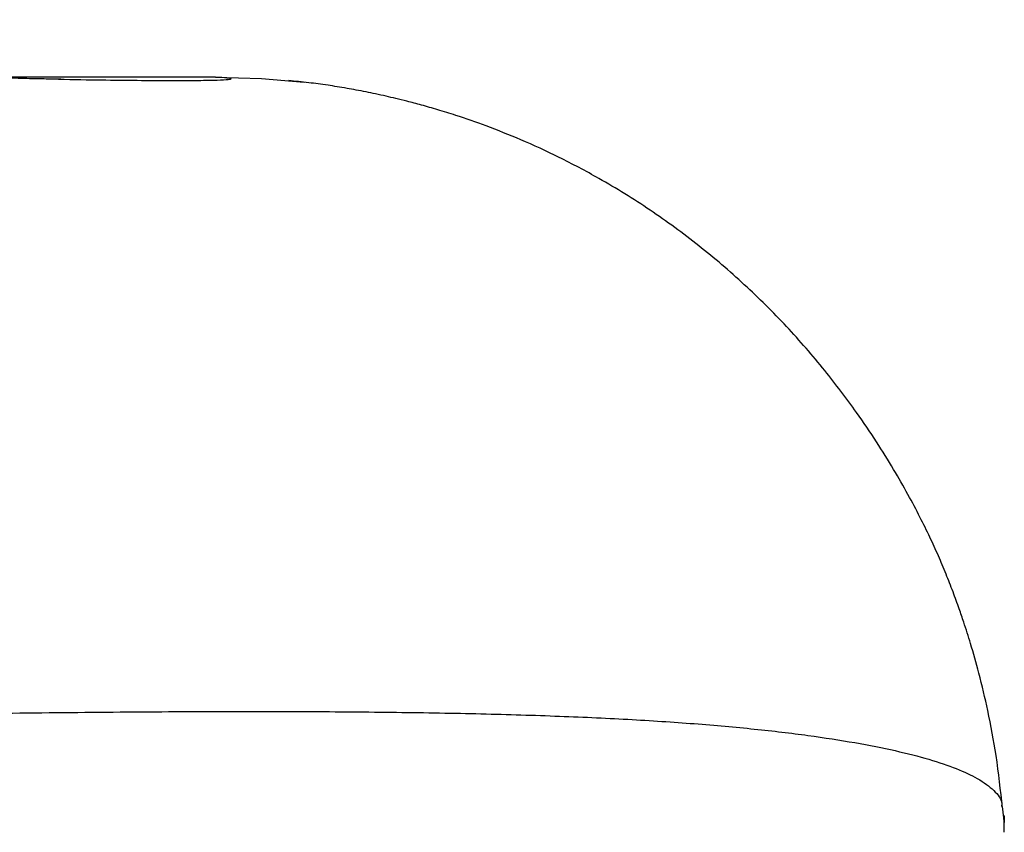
# Model space of a CAD drawing. Header units: millimetres. Extents: x 1536 to 5315, y 842 to 6038.
# Tile 13 of 18: x 5039 to 5308, y 1642 to 1863. Entities that reach past the tile are written whole.
import ezdxf

# ---------------------------------------------------------------- set-up
doc = ezdxf.new("R2010")
doc.units = ezdxf.units.MM
doc.header["$LTSCALE"] = 2

msp = doc.modelspace()

# ---------------------------------------------------------------- linework, layer by layer
at = {"color": 7, "linetype": 'Continuous', "lineweight": 25}
for p, q in [((5092.41, 1847.76), (5026.75, 1847.76)), ((5307.37, 1645.69), (5306.99, 1648.8)), ((5307.51, 1646.26), (5307.37, 1646.26)), ((5307.51, 1646.26), (5307.51, 1644.48))]:
    msp.add_line(p, q, dxfattribs=at)
at = {"color": 7, "linetype": 'Continuous', "lineweight": 25, "flags": 128}
msp.add_lwpolyline([(5092.41, 1847.76), (5104.94, 1847.39), (5116.59, 1846.38)], dxfattribs=at)
at = {"color": 7, "linetype": 'Continuous', "lineweight": 25}
for points, knots in [([(5050.29, 1847.2), (5049.21, 1847.22), (5047.05, 1847.25), (5041.97, 1847.34), (5035.48, 1847.51), (5028.81, 1847.7), (5022.63, 1847.89), (5016.84, 1848.08), (5011.41, 1848.28), (5006.53, 1848.46), (5001.75, 1848.66), (4996.78, 1848.86), (4991.17, 1849.11), (4985.22, 1849.38), (4979.54, 1849.65), (4974.69, 1849.89), (4970.39, 1850.11), (4965.94, 1850.34), (4960.7, 1850.62), (4954.94, 1850.94), (4948.12, 1851.32), (4940.31, 1851.77), (4931.06, 1852.32), (4921.1, 1852.93), (4910.64, 1853.59), (4900.22, 1854.27), (4890.01, 1854.94), (4880.76, 1855.56), (4872.09, 1856.15), (4864.06, 1856.7), (4855.88, 1857.27), (4848.11, 1857.82), (4842.2, 1858.23), (4837.98, 1858.53), (4834.67, 1858.77), (4830.59, 1859.06), (4825.41, 1859.42), (4818.41, 1859.92), (4809.34, 1860.58), (4797.91, 1861.4), (4784.54, 1862.37), (4774.89, 1863.07), (4769.75, 1863.45)], [0, 0, 0, 0, 0.035224, 0.070737, 0.106659, 0.140078, 0.169572, 0.195353, 0.220459, 0.246019, 0.266322, 0.288653, 0.313029, 0.339053, 0.362264, 0.381442, 0.39602, 0.412182, 0.432087, 0.454276, 0.474817, 0.504838, 0.53566, 0.568315, 0.60271, 0.635742, 0.665604, 0.696241, 0.718734, 0.742068, 0.766255, 0.789138, 0.808143, 0.816167, 0.82451, 0.835744, 0.849963, 0.8672, 0.893046, 0.923749, 0.959392, 1, 1, 1, 1]), ([(5049.61, 1847.22), (5050.12, 1847.2), (5055.05, 1847.11), (5062.72, 1847), (5072.55, 1846.89), (5081.04, 1846.85), (5088.07, 1846.88), (5093.23, 1846.97), (5096.2, 1847.13), (5097.03, 1847.32), (5095.95, 1847.53), (5093.59, 1847.69), (5092.41, 1847.76)], [0, 0, 0, 0, 0.0108725, 0.1053291, 0.2005216, 0.2964546, 0.4116108, 0.5277463, 0.6447445, 0.7625153, 0.8809793, 1, 1, 1, 1]), ([(5307.02, 1648.46), (5306.5, 1653.21), (5305.53, 1662.12), (5303.24, 1674.37), (5300.83, 1684.55), (5298.57, 1692.57), (5296.72, 1698.38), (5295.39, 1702.26), (5294.4, 1705.02), (5293.22, 1708.23), (5291.58, 1712.42), (5289.44, 1717.47), (5287.17, 1722.45), (5284.55, 1727.76), (5281.23, 1734.06), (5277.28, 1740.97), (5272.6, 1748.5), (5266.42, 1757.61), (5258.33, 1768.28), (5248.2, 1779.95), (5236.73, 1791.34), (5224.3, 1801.97), (5211.05, 1811.66), (5198.25, 1819.59), (5186.39, 1825.87), (5176.11, 1830.6), (5166.68, 1834.37), (5159.09, 1837.01), (5153.18, 1838.85), (5148.73, 1840.13), (5143.67, 1841.46), (5138.33, 1842.73), (5132.97, 1843.86), (5127.8, 1844.82), (5122.7, 1845.62), (5117.5, 1846.31), (5114.18, 1846.64), (5112.4, 1846.82)], [0, 0, 0, 0, 0.042636, 0.079874, 0.111146, 0.136012, 0.154152, 0.165354, 0.172472, 0.179659, 0.194754, 0.211509, 0.230527, 0.251415, 0.273475, 0.297148, 0.322818, 0.350797, 0.392107, 0.43791, 0.484878, 0.532185, 0.579664, 0.627141, 0.662642, 0.695903, 0.725344, 0.751068, 0.766211, 0.77979, 0.792153, 0.812484, 0.83745, 0.868259, 0.905474, 0.949351, 1, 1, 1, 1]), ([(4883.65, 1671.76), (4896.15, 1671.99), (4921.13, 1672.45), (4957.13, 1673.1), (4991.88, 1673.69), (5025.21, 1674.19), (5057.04, 1674.55), (5087.3, 1674.76), (5115.1, 1674.77), (5140.52, 1674.58), (5163.67, 1674.19), (5185.21, 1673.55), (5205.1, 1672.66), (5223.26, 1671.47), (5239.64, 1669.99), (5254.24, 1668.26), (5267.03, 1666.28), (5278.02, 1664.09), (5287.23, 1661.72), (5294.68, 1659.18), (5300.76, 1656.34), (5304.91, 1653.2), (5306.94, 1650.62), (5306.8, 1649.14), (5306.77, 1648.82)], [0, 0, 0, 0, 0.049555, 0.099045, 0.148436, 0.197709, 0.246856, 0.295885, 0.344808, 0.38958, 0.434301, 0.478998, 0.523683, 0.568352, 0.613007, 0.657655, 0.702302, 0.746943, 0.791576, 0.836196, 0.880795, 0.933317, 0.985813, 1, 1, 1, 1]), ([(5307.51, 1644.48), (5307.47, 1644.9), (5307.37, 1645.76), (5307.32, 1646.4), (5307.36, 1646.15), (5307.37, 1646.1)], [0, 0, 0, 0, 0.430054, 0.872573, 1, 1, 1, 1]), ([(5307.51, 1641.78), (5307.51, 1642.41), (5307.51, 1642.93), (5307.51, 1643.83), (5307.51, 1644.19), (5307.51, 1644.48)], [0, 0, 0, 0, 0.5, 0.5, 1, 1, 1, 1])]:
    msp.add_open_spline(points, degree=3, knots=knots, dxfattribs=at)

doc.saveas('drawing.dxf')
